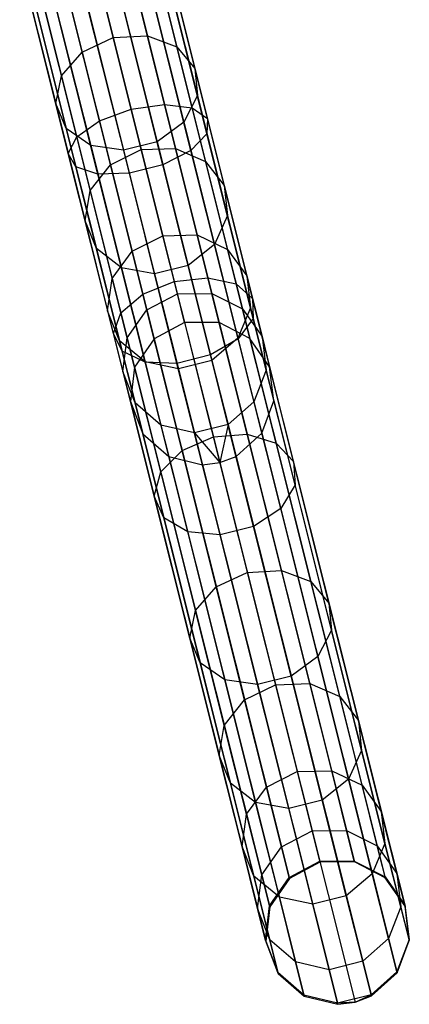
# Model space of a CAD drawing. Extents: x -91 to 91, y -91 to 262.
# Tile 118 of 256: x 17.55 to 22.94, y -88.38 to -74.77. Entities that reach past the tile are written whole.
import ezdxf

# ---------------------------------------------------------------- set-up
doc = ezdxf.new("R2010")
doc.units = 0
doc.header["$LTSCALE"] = 25.4
doc.layers.get('0').update_dxf_attribs({"linetype": 'CONTINUOUS'})

# ---------------------------------------------------------------- blocks, each defined once
blk = doc.blocks.new('ETE0_STL_1')
at = {"color": 0}
for p, q in [((18.839, -73.103, 313.987), (19.313, -74.989, 311.881)), ((18.839, -73.103, 313.987), (19.313, -74.989, 311.881)), ((18.84, -75.015, 311.809), (18.37, -73.14, 313.903)), ((18.84, -75.015, 311.809), (18.37, -73.14, 313.903)), ((19.24, -73.226, 314.219), (19.721, -75.143, 312.078)), ((19.24, -73.226, 314.219), (19.721, -75.143, 312.078)), ((17.938, -73.329, 313.987), (18.411, -75.215, 311.881)), ((17.938, -73.329, 313.987), (18.411, -75.215, 311.881)), ((19.552, -75.941, 172.775), (18.906, -73.368, 171.737)), ((19.552, -75.941, 172.775), (18.906, -73.368, 171.737)), ((19.932, -75.987, 172.489), (19.276, -73.372, 171.434)), ((19.932, -75.987, 172.489), (19.276, -73.372, 171.434)), ((18.447, -73.449, 171.847), (19.089, -76.006, 172.878)), ((18.447, -73.449, 171.847), (19.089, -76.006, 172.878)), ((20.144, -76.134, 172.085), (19.473, -73.458, 171.006)), ((20.144, -76.134, 172.085), (19.473, -73.458, 171.006)), ((19.478, -73.481, 314.547), (19.971, -75.441, 312.356)), ((19.478, -73.481, 314.547), (19.971, -75.441, 312.356)), ((17.643, -73.626, 314.219), (18.124, -75.543, 312.078)), ((17.643, -73.626, 314.219), (18.124, -75.543, 312.078)), ((18.65, -76.167, 172.775), (18.004, -73.595, 171.737)), ((18.65, -76.167, 172.775), (18.004, -73.595, 171.737)), ((20.138, -76.347, 171.657), (19.451, -73.607, 170.552)), ((20.138, -76.347, 171.657), (19.451, -73.607, 170.552)), ((18.336, -76.388, 172.489), (17.68, -73.772, 171.434)), ((18.336, -76.388, 172.489), (17.68, -73.772, 171.434)), ((19.916, -76.578, 171.302), (19.215, -73.786, 170.175)), ((19.916, -76.578, 171.302), (19.215, -73.786, 170.175)), ((19.501, -73.809, 314.894), (20.005, -75.817, 312.651)), ((19.501, -73.809, 314.894), (20.005, -75.817, 312.651)), ((18.219, -76.617, 172.085), (17.547, -73.941, 171.006)), ((18.219, -76.617, 172.085), (17.547, -73.941, 171.006)), ((17.553, -73.964, 314.547), (18.045, -75.925, 312.356)), ((17.553, -73.964, 314.547), (18.045, -75.925, 312.356)), ((18.325, -76.802, 171.657), (17.637, -74.062, 170.552)), ((18.325, -76.802, 171.657), (17.637, -74.062, 170.552)), ((19.528, -76.775, 171.101), (18.82, -73.952, 169.963)), ((19.528, -76.775, 171.101), (18.82, -73.952, 169.963)), ((18.63, -76.901, 171.302), (17.929, -74.109, 170.175)), ((18.63, -76.901, 171.302), (17.929, -74.109, 170.175)), ((19.064, -76.891, 171.101), (18.356, -74.069, 169.963)), ((19.064, -76.891, 171.101), (18.356, -74.069, 169.963)), ((19.303, -74.136, 315.182), (19.817, -76.182, 312.896)), ((19.303, -74.136, 315.182), (19.817, -76.182, 312.896)), ((17.688, -74.264, 314.894), (18.191, -76.272, 312.651)), ((17.688, -74.264, 314.894), (18.191, -76.272, 312.651)), ((18.017, -74.458, 315.182), (18.53, -76.505, 312.896)), ((18.017, -74.458, 315.182), (18.53, -76.505, 312.896)), ((18.929, -74.386, 315.345), (19.448, -76.454, 313.034)), ((18.929, -74.386, 315.345), (19.448, -76.454, 313.034)), ((18.465, -74.502, 315.345), (18.984, -76.571, 313.034)), ((18.465, -74.502, 315.345), (18.984, -76.571, 313.034)), ((18.411, -75.215, 311.881), (18.84, -75.015, 311.809)), ((18.411, -75.215, 311.881), (18.84, -75.015, 311.809)), ((18.84, -75.015, 311.809), (19.313, -74.989, 311.881)), ((18.84, -75.015, 311.809), (19.313, -74.989, 311.881)), ((19.229, -76.564, 309.45), (18.84, -75.015, 311.809)), ((19.229, -76.564, 309.45), (18.84, -75.015, 311.809)), ((19.313, -74.989, 311.881), (19.704, -76.547, 309.507)), ((19.313, -74.989, 311.881), (19.704, -76.547, 309.507)), ((19.313, -74.989, 311.881), (19.721, -75.143, 312.078)), ((19.313, -74.989, 311.881), (19.721, -75.143, 312.078)), ((19.721, -75.143, 312.078), (20.118, -76.727, 309.665)), ((19.721, -75.143, 312.078), (20.118, -76.727, 309.665)), ((19.721, -75.143, 312.078), (19.971, -75.441, 312.356)), ((19.721, -75.143, 312.078), (19.971, -75.441, 312.356)), ((18.124, -75.543, 312.078), (18.411, -75.215, 311.881)), ((18.124, -75.543, 312.078), (18.411, -75.215, 311.881)), ((18.411, -75.215, 311.881), (18.802, -76.773, 309.507)), ((18.411, -75.215, 311.881), (18.802, -76.773, 309.507)), ((18.045, -75.925, 312.356), (18.124, -75.543, 312.078)), ((18.045, -75.925, 312.356), (18.124, -75.543, 312.078)), ((18.124, -75.543, 312.078), (18.522, -77.128, 309.665)), ((18.124, -75.543, 312.078), (18.522, -77.128, 309.665)), ((19.971, -75.441, 312.356), (20.377, -77.062, 309.887)), ((19.971, -75.441, 312.356), (20.377, -77.062, 309.887)), ((19.971, -75.441, 312.356), (20.005, -75.817, 312.651)), ((19.971, -75.441, 312.356), (20.005, -75.817, 312.651)), ((20.005, -75.817, 312.651), (19.817, -76.182, 312.896)), ((20.005, -75.817, 312.651), (19.817, -76.182, 312.896)), ((20.005, -75.817, 312.651), (20.422, -77.476, 310.123)), ((20.005, -75.817, 312.651), (20.422, -77.476, 310.123)), ((18.191, -76.272, 312.651), (18.045, -75.925, 312.356)), ((18.045, -75.925, 312.356), (18.452, -77.546, 309.887)), ((18.045, -75.925, 312.356), (18.452, -77.546, 309.887)), ((18.191, -76.272, 312.651), (18.045, -75.925, 312.356)), ((19.089, -76.006, 172.878), (19.552, -75.941, 172.775)), ((19.089, -76.006, 172.878), (19.552, -75.941, 172.775)), ((19.552, -75.941, 172.775), (19.932, -75.987, 172.489)), ((20.152, -78.336, 174.195), (19.552, -75.941, 172.775)), ((20.152, -78.336, 174.195), (19.552, -75.941, 172.775)), ((19.552, -75.941, 172.775), (19.932, -75.987, 172.489)), ((18.65, -76.167, 172.775), (19.089, -76.006, 172.878)), ((18.65, -76.167, 172.775), (19.089, -76.006, 172.878)), ((19.089, -76.006, 172.878), (19.686, -78.386, 174.29)), ((19.089, -76.006, 172.878), (19.686, -78.386, 174.29)), ((19.932, -75.987, 172.489), (20.144, -76.134, 172.085)), ((20.543, -78.421, 173.932), (19.932, -75.987, 172.489)), ((20.543, -78.421, 173.932), (19.932, -75.987, 172.489)), ((19.932, -75.987, 172.489), (20.144, -76.134, 172.085)), ((18.336, -76.388, 172.489), (18.65, -76.167, 172.775)), ((18.336, -76.388, 172.489), (18.65, -76.167, 172.775)), ((19.251, -78.562, 174.195), (18.65, -76.167, 172.775)), ((19.251, -78.562, 174.195), (18.65, -76.167, 172.775)), ((19.817, -76.182, 312.896), (19.448, -76.454, 313.034)), ((19.817, -76.182, 312.896), (19.448, -76.454, 313.034)), ((19.817, -76.182, 312.896), (20.241, -77.874, 310.319)), ((19.817, -76.182, 312.896), (20.241, -77.874, 310.319)), ((20.144, -76.134, 172.085), (20.138, -76.347, 171.657)), ((20.144, -76.134, 172.085), (20.138, -76.347, 171.657)), ((20.769, -78.624, 173.562), (20.144, -76.134, 172.085)), ((20.769, -78.624, 173.562), (20.144, -76.134, 172.085)), ((18.53, -76.505, 312.896), (18.191, -76.272, 312.651)), ((18.191, -76.272, 312.651), (18.608, -77.932, 310.123)), ((18.191, -76.272, 312.651), (18.608, -77.932, 310.123)), ((18.53, -76.505, 312.896), (18.191, -76.272, 312.651)), ((20.138, -76.347, 171.657), (19.916, -76.578, 171.302)), ((20.138, -76.347, 171.657), (19.916, -76.578, 171.302)), ((20.778, -78.897, 173.169), (20.138, -76.347, 171.657)), ((20.778, -78.897, 173.169), (20.138, -76.347, 171.657)), ((18.219, -76.617, 172.085), (18.336, -76.388, 172.489)), ((18.219, -76.617, 172.085), (18.336, -76.388, 172.489)), ((18.947, -78.822, 173.932), (18.336, -76.388, 172.489)), ((18.947, -78.822, 173.932), (18.336, -76.388, 172.489)), ((18.984, -76.571, 313.034), (18.53, -76.505, 312.896)), ((18.53, -76.505, 312.896), (18.955, -78.197, 310.319)), ((18.53, -76.505, 312.896), (18.955, -78.197, 310.319)), ((18.984, -76.571, 313.034), (18.53, -76.505, 312.896)), ((19.448, -76.454, 313.034), (18.984, -76.571, 313.034)), ((19.448, -76.454, 313.034), (18.984, -76.571, 313.034)), ((19.448, -76.454, 313.034), (19.877, -78.165, 310.43)), ((19.448, -76.454, 313.034), (19.877, -78.165, 310.43)), ((18.325, -76.802, 171.657), (18.219, -76.617, 172.085)), ((18.843, -79.107, 173.562), (18.219, -76.617, 172.085)), ((18.325, -76.802, 171.657), (18.219, -76.617, 172.085)), ((18.843, -79.107, 173.562), (18.219, -76.617, 172.085)), ((18.802, -76.773, 309.507), (19.229, -76.564, 309.45)), ((18.802, -76.773, 309.507), (19.229, -76.564, 309.45)), ((18.984, -76.571, 313.034), (19.413, -78.281, 310.43)), ((18.984, -76.571, 313.034), (19.413, -78.281, 310.43)), ((19.229, -76.564, 309.45), (19.704, -76.547, 309.507)), ((19.229, -76.564, 309.45), (19.704, -76.547, 309.507)), ((19.527, -77.754, 306.878), (19.229, -76.564, 309.45)), ((19.527, -77.754, 306.878), (19.229, -76.564, 309.45)), ((19.916, -76.578, 171.302), (19.528, -76.775, 171.101)), ((19.916, -76.578, 171.302), (19.528, -76.775, 171.101)), ((19.704, -76.547, 309.507), (20.004, -77.744, 306.92)), ((19.704, -76.547, 309.507), (20.004, -77.744, 306.92)), ((19.704, -76.547, 309.507), (20.118, -76.727, 309.665)), ((19.704, -76.547, 309.507), (20.118, -76.727, 309.665)), ((20.568, -79.178, 172.843), (19.916, -76.578, 171.302)), ((20.568, -79.178, 172.843), (19.916, -76.578, 171.302)), ((18.522, -77.128, 309.665), (18.802, -76.773, 309.507)), ((18.522, -77.128, 309.665), (18.802, -76.773, 309.507)), ((18.802, -76.773, 309.507), (19.103, -77.97, 306.92)), ((18.802, -76.773, 309.507), (19.103, -77.97, 306.92)), ((19.528, -76.775, 171.101), (19.064, -76.891, 171.101)), ((19.528, -76.775, 171.101), (19.064, -76.891, 171.101)), ((20.188, -79.402, 172.659), (19.528, -76.775, 171.101)), ((20.188, -79.402, 172.659), (19.528, -76.775, 171.101)), ((20.118, -76.727, 309.665), (20.424, -77.944, 307.035)), ((20.118, -76.727, 309.665), (20.424, -77.944, 307.035)), ((20.118, -76.727, 309.665), (20.377, -77.062, 309.887)), ((20.118, -76.727, 309.665), (20.377, -77.062, 309.887)), ((18.63, -76.901, 171.302), (18.325, -76.802, 171.657)), ((18.964, -79.352, 173.169), (18.325, -76.802, 171.657)), ((18.63, -76.901, 171.302), (18.325, -76.802, 171.657)), ((18.964, -79.352, 173.169), (18.325, -76.802, 171.657)), ((19.064, -76.891, 171.101), (18.63, -76.901, 171.302)), ((19.064, -76.891, 171.101), (18.63, -76.901, 171.302)), ((19.282, -79.501, 172.843), (18.63, -76.901, 171.302)), ((19.282, -79.501, 172.843), (18.63, -76.901, 171.302)), ((19.723, -79.519, 172.659), (19.064, -76.891, 171.101)), ((19.723, -79.519, 172.659), (19.064, -76.891, 171.101)), ((18.452, -77.546, 309.887), (18.522, -77.128, 309.665)), ((18.452, -77.546, 309.887), (18.522, -77.128, 309.665)), ((18.522, -77.128, 309.665), (18.827, -78.345, 307.035)), ((18.522, -77.128, 309.665), (18.827, -78.345, 307.035)), ((20.377, -77.062, 309.887), (20.69, -78.307, 307.197)), ((20.377, -77.062, 309.887), (20.69, -78.307, 307.197)), ((20.377, -77.062, 309.887), (20.422, -77.476, 310.123)), ((20.377, -77.062, 309.887), (20.422, -77.476, 310.123)), ((18.608, -77.932, 310.123), (18.452, -77.546, 309.887)), ((18.452, -77.546, 309.887), (18.764, -78.791, 307.197)), ((18.452, -77.546, 309.887), (18.764, -78.791, 307.197)), ((18.608, -77.932, 310.123), (18.452, -77.546, 309.887)), ((20.422, -77.476, 310.123), (20.241, -77.874, 310.319)), ((20.422, -77.476, 310.123), (20.241, -77.874, 310.319)), ((20.422, -77.476, 310.123), (20.742, -78.751, 307.368)), ((20.422, -77.476, 310.123), (20.742, -78.751, 307.368)), ((19.103, -77.97, 306.92), (19.527, -77.754, 306.878)), ((19.103, -77.97, 306.92), (19.527, -77.754, 306.878)), ((19.527, -77.754, 306.878), (20.004, -77.744, 306.92)), ((19.527, -77.754, 306.878), (20.004, -77.744, 306.92)), ((19.729, -78.557, 304.152), (19.527, -77.754, 306.878)), ((19.729, -78.557, 304.152), (19.527, -77.754, 306.878)), ((20.241, -77.874, 310.319), (19.877, -78.165, 310.43)), ((20.241, -77.874, 310.319), (19.877, -78.165, 310.43)), ((20.004, -77.744, 306.92), (20.207, -78.552, 304.177)), ((20.004, -77.744, 306.92), (20.207, -78.552, 304.177)), ((20.004, -77.744, 306.92), (20.424, -77.944, 307.035)), ((20.004, -77.744, 306.92), (20.424, -77.944, 307.035)), ((20.241, -77.874, 310.319), (20.567, -79.173, 307.511)), ((20.241, -77.874, 310.319), (20.567, -79.173, 307.511)), ((18.955, -78.197, 310.319), (18.608, -77.932, 310.123)), ((18.608, -77.932, 310.123), (18.928, -79.206, 307.368)), ((18.608, -77.932, 310.123), (18.928, -79.206, 307.368)), ((18.955, -78.197, 310.319), (18.608, -77.932, 310.123)), ((18.827, -78.345, 307.035), (19.103, -77.97, 306.92)), ((18.827, -78.345, 307.035), (19.103, -77.97, 306.92)), ((19.103, -77.97, 306.92), (19.305, -78.778, 304.177)), ((19.103, -77.97, 306.92), (19.305, -78.778, 304.177)), ((20.424, -77.944, 307.035), (20.63, -78.766, 304.247)), ((20.424, -77.944, 307.035), (20.63, -78.766, 304.247)), ((20.424, -77.944, 307.035), (20.69, -78.307, 307.197)), ((20.424, -77.944, 307.035), (20.69, -78.307, 307.197)), ((19.413, -78.281, 310.43), (18.955, -78.197, 310.319)), ((18.955, -78.197, 310.319), (19.281, -79.496, 307.511)), ((18.955, -78.197, 310.319), (19.281, -79.496, 307.511)), ((19.413, -78.281, 310.43), (18.955, -78.197, 310.319)), ((19.877, -78.165, 310.43), (19.413, -78.281, 310.43)), ((19.877, -78.165, 310.43), (19.413, -78.281, 310.43)), ((19.413, -78.281, 310.43), (19.742, -79.594, 307.591)), ((19.413, -78.281, 310.43), (19.742, -79.594, 307.591)), ((19.877, -78.165, 310.43), (20.207, -79.478, 307.591)), ((19.877, -78.165, 310.43), (20.207, -79.478, 307.591)), ((18.764, -78.791, 307.197), (18.827, -78.345, 307.035)), ((18.764, -78.791, 307.197), (18.827, -78.345, 307.035)), ((18.827, -78.345, 307.035), (19.033, -79.166, 304.247)), ((18.827, -78.345, 307.035), (19.033, -79.166, 304.247)), ((19.251, -78.562, 174.195), (19.686, -78.386, 174.29)), ((19.251, -78.562, 174.195), (19.686, -78.386, 174.29)), ((19.686, -78.386, 174.29), (20.152, -78.336, 174.195)), ((19.686, -78.386, 174.29), (20.152, -78.336, 174.195)), ((19.686, -78.386, 174.29), (20.226, -80.537, 176.05)), ((19.686, -78.386, 174.29), (20.226, -80.537, 176.05)), ((20.152, -78.336, 174.195), (20.543, -78.421, 173.932)), ((20.695, -80.499, 175.966), (20.152, -78.336, 174.195)), ((20.695, -80.499, 175.966), (20.152, -78.336, 174.195)), ((20.152, -78.336, 174.195), (20.543, -78.421, 173.932)), ((20.69, -78.307, 307.197), (20.901, -79.148, 304.344)), ((20.69, -78.307, 307.197), (20.901, -79.148, 304.344)), ((20.69, -78.307, 307.197), (20.742, -78.751, 307.368)), ((20.69, -78.307, 307.197), (20.742, -78.751, 307.368)), ((19.305, -78.778, 304.177), (19.729, -78.557, 304.152)), ((19.305, -78.778, 304.177), (19.729, -78.557, 304.152)), ((19.729, -78.557, 304.152), (20.207, -78.552, 304.177)), ((19.729, -78.557, 304.152), (20.207, -78.552, 304.177)), ((19.829, -78.956, 301.333), (19.729, -78.557, 304.152)), ((19.829, -78.956, 301.333), (19.729, -78.557, 304.152)), ((20.207, -78.552, 304.177), (20.308, -78.954, 301.341)), ((20.207, -78.552, 304.177), (20.308, -78.954, 301.341)), ((20.207, -78.552, 304.177), (20.63, -78.766, 304.247)), ((20.207, -78.552, 304.177), (20.63, -78.766, 304.247)), ((20.543, -78.421, 173.932), (20.769, -78.624, 173.562)), ((21.095, -80.621, 175.733), (20.543, -78.421, 173.932)), ((21.095, -80.621, 175.733), (20.543, -78.421, 173.932)), ((20.543, -78.421, 173.932), (20.769, -78.624, 173.562)), ((18.947, -78.822, 173.932), (19.251, -78.562, 174.195)), ((18.947, -78.822, 173.932), (19.251, -78.562, 174.195)), ((19.794, -80.725, 175.966), (19.251, -78.562, 174.195)), ((19.794, -80.725, 175.966), (19.251, -78.562, 174.195)), ((20.769, -78.624, 173.562), (20.778, -78.897, 173.169)), ((21.334, -80.874, 175.404), (20.769, -78.624, 173.562)), ((21.334, -80.874, 175.404), (20.769, -78.624, 173.562)), ((20.769, -78.624, 173.562), (20.778, -78.897, 173.169)), ((18.928, -79.206, 307.368), (18.764, -78.791, 307.197)), ((18.764, -78.791, 307.197), (18.975, -79.631, 304.344)), ((18.764, -78.791, 307.197), (18.975, -79.631, 304.344)), ((18.928, -79.206, 307.368), (18.764, -78.791, 307.197)), ((18.843, -79.107, 173.562), (18.947, -78.822, 173.932)), ((18.843, -79.107, 173.562), (18.947, -78.822, 173.932)), ((19.499, -81.021, 175.733), (18.947, -78.822, 173.932)), ((19.499, -81.021, 175.733), (18.947, -78.822, 173.932)), ((19.033, -79.166, 304.247), (19.305, -78.778, 304.177)), ((19.033, -79.166, 304.247), (19.305, -78.778, 304.177)), ((19.305, -78.778, 304.177), (19.406, -79.18, 301.341)), ((19.305, -78.778, 304.177), (19.406, -79.18, 301.341)), ((20.742, -78.751, 307.368), (20.567, -79.173, 307.511)), ((20.742, -78.751, 307.368), (20.567, -79.173, 307.511)), ((20.63, -78.766, 304.247), (20.732, -79.174, 301.363)), ((20.63, -78.766, 304.247), (20.732, -79.174, 301.363)), ((20.63, -78.766, 304.247), (20.901, -79.148, 304.344)), ((20.63, -78.766, 304.247), (20.901, -79.148, 304.344)), ((20.742, -78.751, 307.368), (20.958, -79.612, 304.448)), ((20.742, -78.751, 307.368), (20.958, -79.612, 304.448)), ((19.829, -78.956, 301.333), (19.406, -79.18, 301.341)), ((19.829, -78.956, 301.333), (19.406, -79.18, 301.341)), ((20.308, -78.954, 301.341), (19.829, -78.956, 301.333)), ((20.308, -78.954, 301.341), (19.829, -78.956, 301.333)), ((19.829, -78.956, 301.333), (21.701, -86.417, 191.333)), ((19.829, -78.956, 301.333), (21.701, -86.417, 191.333)), ((20.732, -79.174, 301.363), (20.308, -78.954, 301.341)), ((20.308, -78.954, 301.341), (22.18, -86.414, 191.341)), ((20.732, -79.174, 301.363), (20.308, -78.954, 301.341)), ((20.308, -78.954, 301.341), (22.18, -86.414, 191.341)), ((20.778, -78.897, 173.169), (20.568, -79.178, 172.843)), ((20.778, -78.897, 173.169), (20.568, -79.178, 172.843)), ((21.356, -81.201, 175.055), (20.778, -78.897, 173.169)), ((21.356, -81.201, 175.055), (20.778, -78.897, 173.169)), ((18.964, -79.352, 173.169), (18.843, -79.107, 173.562)), ((19.408, -81.357, 175.404), (18.843, -79.107, 173.562)), ((18.964, -79.352, 173.169), (18.843, -79.107, 173.562)), ((19.408, -81.357, 175.404), (18.843, -79.107, 173.562)), ((19.281, -79.496, 307.511), (18.928, -79.206, 307.368)), ((18.928, -79.206, 307.368), (19.144, -80.067, 304.448)), ((18.928, -79.206, 307.368), (19.144, -80.067, 304.448)), ((19.281, -79.496, 307.511), (18.928, -79.206, 307.368)), ((18.975, -79.631, 304.344), (19.033, -79.166, 304.247)), ((18.975, -79.631, 304.344), (19.033, -79.166, 304.247)), ((19.033, -79.166, 304.247), (19.136, -79.574, 301.363)), ((19.033, -79.166, 304.247), (19.136, -79.574, 301.363)), ((19.406, -79.18, 301.341), (19.136, -79.574, 301.363)), ((19.406, -79.18, 301.341), (19.136, -79.574, 301.363)), ((19.406, -79.18, 301.341), (21.278, -86.64, 191.341)), ((19.406, -79.18, 301.341), (21.278, -86.64, 191.341)), ((20.568, -79.178, 172.843), (20.188, -79.402, 172.659)), ((20.568, -79.178, 172.843), (20.188, -79.402, 172.659)), ((20.567, -79.173, 307.511), (20.207, -79.478, 307.591)), ((20.567, -79.173, 307.511), (20.207, -79.478, 307.591)), ((20.567, -79.173, 307.511), (20.787, -80.051, 304.534)), ((20.567, -79.173, 307.511), (20.787, -80.051, 304.534)), ((21.158, -81.526, 174.766), (20.568, -79.178, 172.843)), ((21.158, -81.526, 174.766), (20.568, -79.178, 172.843)), ((21.005, -79.565, 301.394), (20.732, -79.174, 301.363)), ((20.732, -79.174, 301.363), (22.604, -86.634, 191.363)), ((21.005, -79.565, 301.394), (20.732, -79.174, 301.363)), ((20.732, -79.174, 301.363), (22.604, -86.634, 191.363)), ((20.901, -79.148, 304.344), (21.005, -79.565, 301.394)), ((20.901, -79.148, 304.344), (21.005, -79.565, 301.394)), ((20.901, -79.148, 304.344), (20.958, -79.612, 304.448)), ((20.901, -79.148, 304.344), (20.958, -79.612, 304.448)), ((19.282, -79.501, 172.843), (18.964, -79.352, 173.169)), ((19.542, -81.656, 175.055), (18.964, -79.352, 173.169)), ((19.282, -79.501, 172.843), (18.964, -79.352, 173.169)), ((19.542, -81.656, 175.055), (18.964, -79.352, 173.169)), ((19.742, -79.594, 307.591), (19.281, -79.496, 307.511)), ((19.281, -79.496, 307.511), (19.501, -80.373, 304.534)), ((19.281, -79.496, 307.511), (19.501, -80.373, 304.534)), ((19.742, -79.594, 307.591), (19.281, -79.496, 307.511)), ((19.723, -79.519, 172.659), (19.282, -79.501, 172.843)), ((19.871, -81.849, 174.766), (19.282, -79.501, 172.843)), ((19.723, -79.519, 172.659), (19.282, -79.501, 172.843)), ((19.871, -81.849, 174.766), (19.282, -79.501, 172.843)), ((20.188, -79.402, 172.659), (19.723, -79.519, 172.659)), ((20.188, -79.402, 172.659), (19.723, -79.519, 172.659)), ((20.207, -79.478, 307.591), (19.742, -79.594, 307.591)), ((20.207, -79.478, 307.591), (19.742, -79.594, 307.591)), ((20.783, -81.776, 174.603), (20.188, -79.402, 172.659)), ((20.783, -81.776, 174.603), (20.188, -79.402, 172.659)), ((20.207, -79.478, 307.591), (20.429, -80.364, 304.582)), ((20.207, -79.478, 307.591), (20.429, -80.364, 304.582)), ((19.144, -80.067, 304.448), (18.975, -79.631, 304.344)), ((18.975, -79.631, 304.344), (19.08, -80.048, 301.394)), ((18.975, -79.631, 304.344), (19.08, -80.048, 301.394)), ((19.144, -80.067, 304.448), (18.975, -79.631, 304.344)), ((19.136, -79.574, 301.363), (19.08, -80.048, 301.394)), ((19.136, -79.574, 301.363), (19.08, -80.048, 301.394)), ((19.136, -79.574, 301.363), (21.008, -87.035, 191.363)), ((19.136, -79.574, 301.363), (21.008, -87.035, 191.363)), ((20.319, -81.892, 174.603), (19.723, -79.519, 172.659)), ((20.319, -81.892, 174.603), (19.723, -79.519, 172.659)), ((19.742, -79.594, 307.591), (19.965, -80.481, 304.582)), ((19.742, -79.594, 307.591), (19.965, -80.481, 304.582)), ((20.958, -79.612, 304.448), (20.787, -80.051, 304.534)), ((20.958, -79.612, 304.448), (20.787, -80.051, 304.534)), ((20.958, -79.612, 304.448), (21.065, -80.039, 301.427)), ((20.958, -79.612, 304.448), (21.065, -80.039, 301.427)), ((21.065, -80.039, 301.427), (21.005, -79.565, 301.394)), ((21.005, -79.565, 301.394), (22.878, -87.026, 191.394)), ((21.065, -80.039, 301.427), (21.005, -79.565, 301.394)), ((21.005, -79.565, 301.394), (22.878, -87.026, 191.394)), ((19.08, -80.048, 301.394), (19.251, -80.494, 301.427)), ((19.08, -80.048, 301.394), (19.251, -80.494, 301.427)), ((19.08, -80.048, 301.394), (20.952, -87.509, 191.394)), ((19.08, -80.048, 301.394), (20.952, -87.509, 191.394)), ((20.787, -80.051, 304.534), (20.429, -80.364, 304.582)), ((20.787, -80.051, 304.534), (20.429, -80.364, 304.582)), ((20.787, -80.051, 304.534), (20.897, -80.486, 301.455)), ((20.787, -80.051, 304.534), (20.897, -80.486, 301.455)), ((20.897, -80.486, 301.455), (21.065, -80.039, 301.427)), ((20.897, -80.486, 301.455), (21.065, -80.039, 301.427)), ((21.065, -80.039, 301.427), (22.937, -87.5, 191.427)), ((21.065, -80.039, 301.427), (22.937, -87.5, 191.427)), ((19.501, -80.373, 304.534), (19.144, -80.067, 304.448)), ((19.144, -80.067, 304.448), (19.251, -80.494, 301.427)), ((19.144, -80.067, 304.448), (19.251, -80.494, 301.427)), ((19.501, -80.373, 304.534), (19.144, -80.067, 304.448)), ((19.965, -80.481, 304.582), (19.501, -80.373, 304.534)), ((19.501, -80.373, 304.534), (19.61, -80.809, 301.455)), ((19.501, -80.373, 304.534), (19.61, -80.809, 301.455)), ((19.965, -80.481, 304.582), (19.501, -80.373, 304.534)), ((20.429, -80.364, 304.582), (19.965, -80.481, 304.582)), ((20.429, -80.364, 304.582), (19.965, -80.481, 304.582)), ((20.429, -80.364, 304.582), (20.315, -80.891, 301.473)), ((20.429, -80.364, 304.582), (20.315, -80.891, 301.473)), ((20.429, -80.364, 304.582), (20.54, -80.805, 301.47)), ((20.429, -80.364, 304.582), (20.54, -80.805, 301.47)), ((19.251, -80.494, 301.427), (19.61, -80.809, 301.455)), ((19.251, -80.494, 301.427), (19.61, -80.809, 301.455)), ((19.251, -80.494, 301.427), (21.123, -87.955, 191.427)), ((19.251, -80.494, 301.427), (21.123, -87.955, 191.427)), ((19.794, -80.725, 175.966), (20.226, -80.537, 176.05)), ((19.794, -80.725, 175.966), (20.226, -80.537, 176.05)), ((19.965, -80.481, 304.582), (20.315, -80.891, 301.473)), ((19.965, -80.481, 304.582), (20.315, -80.891, 301.473)), ((19.965, -80.481, 304.582), (20.075, -80.921, 301.47)), ((19.965, -80.481, 304.582), (20.075, -80.921, 301.47)), ((20.226, -80.537, 176.05), (20.695, -80.499, 175.966)), ((20.226, -80.537, 176.05), (20.695, -80.499, 175.966)), ((20.226, -80.537, 176.05), (20.696, -82.41, 178.121)), ((20.226, -80.537, 176.05), (20.696, -82.41, 178.121)), ((20.54, -80.805, 301.47), (20.897, -80.486, 301.455)), ((20.54, -80.805, 301.47), (20.897, -80.486, 301.455)), ((20.695, -80.499, 175.966), (21.095, -80.621, 175.733)), ((21.168, -82.383, 178.049), (20.695, -80.499, 175.966)), ((21.168, -82.383, 178.049), (20.695, -80.499, 175.966)), ((20.695, -80.499, 175.966), (21.095, -80.621, 175.733)), ((20.897, -80.486, 301.455), (22.769, -87.947, 191.455)), ((20.897, -80.486, 301.455), (22.769, -87.947, 191.455)), ((19.499, -81.021, 175.733), (19.794, -80.725, 175.966)), ((19.499, -81.021, 175.733), (19.794, -80.725, 175.966)), ((20.267, -82.609, 178.049), (19.794, -80.725, 175.966)), ((20.267, -82.609, 178.049), (19.794, -80.725, 175.966)), ((21.095, -80.621, 175.733), (21.334, -80.874, 175.404)), ((21.576, -82.536, 177.851), (21.095, -80.621, 175.733)), ((21.576, -82.536, 177.851), (21.095, -80.621, 175.733)), ((21.095, -80.621, 175.733), (21.334, -80.874, 175.404)), ((19.61, -80.809, 301.455), (20.075, -80.921, 301.47)), ((19.61, -80.809, 301.455), (20.075, -80.921, 301.47)), ((19.61, -80.809, 301.455), (21.482, -88.27, 191.455)), ((19.61, -80.809, 301.455), (21.482, -88.27, 191.455)), ((20.315, -80.891, 301.473), (20.54, -80.805, 301.47)), ((20.315, -80.891, 301.473), (20.54, -80.805, 301.47)), ((20.54, -80.805, 301.47), (22.412, -88.265, 191.47)), ((20.54, -80.805, 301.47), (22.412, -88.265, 191.47)), ((20.075, -80.921, 301.47), (20.315, -80.891, 301.473)), ((20.075, -80.921, 301.47), (20.315, -80.891, 301.473)), ((20.075, -80.921, 301.47), (21.948, -88.382, 191.47)), ((20.075, -80.921, 301.47), (21.948, -88.382, 191.47)), ((20.315, -80.891, 301.473), (22.187, -88.352, 191.473)), ((20.315, -80.891, 301.473), (22.187, -88.352, 191.473)), ((21.334, -80.874, 175.404), (21.356, -81.201, 175.055)), ((21.825, -82.833, 177.571), (21.334, -80.874, 175.404)), ((21.825, -82.833, 177.571), (21.334, -80.874, 175.404)), ((21.334, -80.874, 175.404), (21.356, -81.201, 175.055)), ((19.408, -81.357, 175.404), (19.499, -81.021, 175.733)), ((19.408, -81.357, 175.404), (19.499, -81.021, 175.733)), ((19.979, -82.937, 177.851), (19.499, -81.021, 175.733)), ((19.979, -82.937, 177.851), (19.499, -81.021, 175.733)), ((21.356, -81.201, 175.055), (21.158, -81.526, 174.766)), ((21.356, -81.201, 175.055), (21.158, -81.526, 174.766)), ((21.86, -83.207, 177.273), (21.356, -81.201, 175.055)), ((21.86, -83.207, 177.273), (21.356, -81.201, 175.055)), ((19.542, -81.656, 175.055), (19.408, -81.357, 175.404)), ((19.9, -83.317, 177.571), (19.408, -81.357, 175.404)), ((19.542, -81.656, 175.055), (19.408, -81.357, 175.404)), ((19.9, -83.317, 177.571), (19.408, -81.357, 175.404)), ((21.158, -81.526, 174.766), (20.783, -81.776, 174.603)), ((21.158, -81.526, 174.766), (20.783, -81.776, 174.603)), ((21.671, -83.571, 177.027), (21.158, -81.526, 174.766)), ((21.671, -83.571, 177.027), (21.158, -81.526, 174.766)), ((19.871, -81.849, 174.766), (19.542, -81.656, 175.055)), ((20.046, -83.662, 177.273), (19.542, -81.656, 175.055)), ((19.871, -81.849, 174.766), (19.542, -81.656, 175.055)), ((20.046, -83.662, 177.273), (19.542, -81.656, 175.055)), ((20.783, -81.776, 174.603), (20.319, -81.892, 174.603)), ((20.783, -81.776, 174.603), (20.319, -81.892, 174.603)), ((21.302, -83.843, 176.888), (20.783, -81.776, 174.603)), ((21.302, -83.843, 176.888), (20.783, -81.776, 174.603)), ((20.319, -81.892, 174.603), (19.871, -81.849, 174.766)), ((20.384, -83.894, 177.027), (19.871, -81.849, 174.766)), ((20.319, -81.892, 174.603), (19.871, -81.849, 174.766)), ((20.384, -83.894, 177.027), (19.871, -81.849, 174.766)), ((20.838, -83.959, 176.888), (20.319, -81.892, 174.603)), ((20.838, -83.959, 176.888), (20.319, -81.892, 174.603)), ((20.267, -82.609, 178.049), (20.696, -82.41, 178.121)), ((20.267, -82.609, 178.049), (20.696, -82.41, 178.121)), ((20.696, -82.41, 178.121), (21.168, -82.383, 178.049)), ((20.696, -82.41, 178.121), (21.168, -82.383, 178.049)), ((20.696, -82.41, 178.121), (21.085, -83.963, 180.455)), ((20.696, -82.41, 178.121), (21.085, -83.963, 180.455)), ((21.168, -82.383, 178.049), (21.576, -82.536, 177.851)), ((21.56, -83.946, 180.398), (21.168, -82.383, 178.049)), ((21.56, -83.946, 180.398), (21.168, -82.383, 178.049)), ((21.168, -82.383, 178.049), (21.576, -82.536, 177.851)), ((19.979, -82.937, 177.851), (20.267, -82.609, 178.049)), ((19.979, -82.937, 177.851), (20.267, -82.609, 178.049)), ((20.659, -84.172, 180.398), (20.267, -82.609, 178.049)), ((20.659, -84.172, 180.398), (20.267, -82.609, 178.049)), ((21.576, -82.536, 177.851), (21.825, -82.833, 177.571)), ((21.975, -84.125, 180.238), (21.576, -82.536, 177.851)), ((21.975, -84.125, 180.238), (21.576, -82.536, 177.851)), ((21.576, -82.536, 177.851), (21.825, -82.833, 177.571)), ((21.825, -82.833, 177.571), (21.86, -83.207, 177.273)), ((22.233, -84.459, 180.013), (21.825, -82.833, 177.571)), ((22.233, -84.459, 180.013), (21.825, -82.833, 177.571)), ((21.825, -82.833, 177.571), (21.86, -83.207, 177.273)), ((19.9, -83.317, 177.571), (19.979, -82.937, 177.851)), ((19.9, -83.317, 177.571), (19.979, -82.937, 177.851)), ((20.378, -84.526, 180.238), (19.979, -82.937, 177.851)), ((20.378, -84.526, 180.238), (19.979, -82.937, 177.851)), ((20.046, -83.662, 177.273), (19.9, -83.317, 177.571)), ((20.308, -84.942, 180.013), (19.9, -83.317, 177.571)), ((20.046, -83.662, 177.273), (19.9, -83.317, 177.571)), ((20.308, -84.942, 180.013), (19.9, -83.317, 177.571)), ((21.86, -83.207, 177.273), (21.671, -83.571, 177.027)), ((21.86, -83.207, 177.273), (21.671, -83.571, 177.027)), ((22.277, -84.871, 179.774), (21.86, -83.207, 177.273)), ((22.277, -84.871, 179.774), (21.86, -83.207, 177.273)), ((21.671, -83.571, 177.027), (21.302, -83.843, 176.888)), ((21.671, -83.571, 177.027), (21.302, -83.843, 176.888)), ((22.097, -85.268, 179.576), (21.671, -83.571, 177.027)), ((22.097, -85.268, 179.576), (21.671, -83.571, 177.027)), ((20.384, -83.894, 177.027), (20.046, -83.662, 177.273)), ((20.464, -85.326, 179.774), (20.046, -83.662, 177.273)), ((20.384, -83.894, 177.027), (20.046, -83.662, 177.273)), ((20.464, -85.326, 179.774), (20.046, -83.662, 177.273)), ((21.302, -83.843, 176.888), (20.838, -83.959, 176.888)), ((21.302, -83.843, 176.888), (20.838, -83.959, 176.888)), ((21.732, -85.557, 179.465), (21.302, -83.843, 176.888)), ((21.732, -85.557, 179.465), (21.302, -83.843, 176.888)), ((20.838, -83.959, 176.888), (20.384, -83.894, 177.027)), ((20.81, -85.591, 179.576), (20.384, -83.894, 177.027)), ((20.838, -83.959, 176.888), (20.384, -83.894, 177.027)), ((20.81, -85.591, 179.576), (20.384, -83.894, 177.027)), ((20.659, -84.172, 180.398), (21.085, -83.963, 180.455)), ((20.659, -84.172, 180.398), (21.085, -83.963, 180.455)), ((21.268, -85.674, 179.465), (20.838, -83.959, 176.888)), ((21.268, -85.674, 179.465), (20.838, -83.959, 176.888)), ((21.085, -83.963, 180.455), (21.56, -83.946, 180.398)), ((21.085, -83.963, 180.455), (21.56, -83.946, 180.398)), ((21.085, -83.963, 180.455), (21.387, -85.163, 183.002)), ((21.085, -83.963, 180.455), (21.387, -85.163, 183.002)), ((21.56, -83.946, 180.398), (21.975, -84.125, 180.238)), ((21.863, -85.153, 182.96), (21.56, -83.946, 180.398)), ((21.863, -85.153, 182.96), (21.56, -83.946, 180.398)), ((21.56, -83.946, 180.398), (21.975, -84.125, 180.238)), ((21.975, -84.125, 180.238), (22.233, -84.459, 180.013)), ((22.283, -85.352, 182.843), (21.975, -84.125, 180.238)), ((22.283, -85.352, 182.843), (21.975, -84.125, 180.238)), ((21.975, -84.125, 180.238), (22.233, -84.459, 180.013)), ((20.378, -84.526, 180.238), (20.659, -84.172, 180.398)), ((20.378, -84.526, 180.238), (20.659, -84.172, 180.398)), ((20.962, -85.379, 182.96), (20.659, -84.172, 180.398)), ((20.962, -85.379, 182.96), (20.659, -84.172, 180.398)), ((20.308, -84.942, 180.013), (20.378, -84.526, 180.238)), ((20.308, -84.942, 180.013), (20.378, -84.526, 180.238)), ((20.686, -85.753, 182.843), (20.378, -84.526, 180.238)), ((20.686, -85.753, 182.843), (20.378, -84.526, 180.238)), ((22.233, -84.459, 180.013), (22.277, -84.871, 179.774)), ((22.548, -85.714, 182.678), (22.233, -84.459, 180.013)), ((22.548, -85.714, 182.678), (22.233, -84.459, 180.013)), ((22.233, -84.459, 180.013), (22.277, -84.871, 179.774)), ((20.464, -85.326, 179.774), (20.308, -84.942, 180.013)), ((20.623, -86.198, 182.678), (20.308, -84.942, 180.013)), ((20.464, -85.326, 179.774), (20.308, -84.942, 180.013)), ((20.623, -86.198, 182.678), (20.308, -84.942, 180.013)), ((22.277, -84.871, 179.774), (22.097, -85.268, 179.576)), ((22.277, -84.871, 179.774), (22.097, -85.268, 179.576)), ((22.6, -86.157, 182.503), (22.277, -84.871, 179.774)), ((22.6, -86.157, 182.503), (22.277, -84.871, 179.774)), ((20.962, -85.379, 182.96), (21.387, -85.163, 183.002)), ((20.962, -85.379, 182.96), (21.387, -85.163, 183.002)), ((21.387, -85.163, 183.002), (21.863, -85.153, 182.96)), ((21.387, -85.163, 183.002), (21.863, -85.153, 182.96)), ((21.387, -85.163, 183.002), (21.592, -85.982, 185.704)), ((21.387, -85.163, 183.002), (21.592, -85.982, 185.704)), ((21.863, -85.153, 182.96), (22.283, -85.352, 182.843)), ((22.07, -85.978, 185.678), (21.863, -85.153, 182.96)), ((22.07, -85.978, 185.678), (21.863, -85.153, 182.96)), ((21.863, -85.153, 182.96), (22.283, -85.352, 182.843)), ((20.81, -85.591, 179.576), (20.464, -85.326, 179.774)), ((20.786, -86.612, 182.503), (20.464, -85.326, 179.774)), ((20.81, -85.591, 179.576), (20.464, -85.326, 179.774)), ((20.786, -86.612, 182.503), (20.464, -85.326, 179.774)), ((22.097, -85.268, 179.576), (21.732, -85.557, 179.465)), ((22.097, -85.268, 179.576), (21.732, -85.557, 179.465)), ((22.425, -86.578, 182.357), (22.097, -85.268, 179.576)), ((22.425, -86.578, 182.357), (22.097, -85.268, 179.576)), ((22.283, -85.352, 182.843), (22.548, -85.714, 182.678)), ((22.493, -86.19, 185.606), (22.283, -85.352, 182.843)), ((22.493, -86.19, 185.606), (22.283, -85.352, 182.843)), ((22.283, -85.352, 182.843), (22.548, -85.714, 182.678)), ((20.686, -85.753, 182.843), (20.962, -85.379, 182.96)), ((20.686, -85.753, 182.843), (20.962, -85.379, 182.96)), ((21.169, -86.204, 185.678), (20.962, -85.379, 182.96)), ((21.169, -86.204, 185.678), (20.962, -85.379, 182.96)), ((21.268, -85.674, 179.465), (20.81, -85.591, 179.576)), ((21.139, -86.901, 182.357), (20.81, -85.591, 179.576)), ((21.268, -85.674, 179.465), (20.81, -85.591, 179.576)), ((21.139, -86.901, 182.357), (20.81, -85.591, 179.576)), ((21.732, -85.557, 179.465), (21.268, -85.674, 179.465)), ((21.732, -85.557, 179.465), (21.268, -85.674, 179.465)), ((22.065, -86.882, 182.275), (21.732, -85.557, 179.465)), ((22.065, -86.882, 182.275), (21.732, -85.557, 179.465)), ((20.623, -86.198, 182.678), (20.686, -85.753, 182.843)), ((20.623, -86.198, 182.678), (20.686, -85.753, 182.843)), ((20.896, -86.591, 185.606), (20.686, -85.753, 182.843)), ((20.896, -86.591, 185.606), (20.686, -85.753, 182.843)), ((21.6, -86.998, 182.275), (21.268, -85.674, 179.465)), ((21.6, -86.998, 182.275), (21.268, -85.674, 179.465)), ((22.548, -85.714, 182.678), (22.6, -86.157, 182.503)), ((22.764, -86.572, 185.505), (22.548, -85.714, 182.678)), ((22.764, -86.572, 185.505), (22.548, -85.714, 182.678)), ((22.548, -85.714, 182.678), (22.6, -86.157, 182.503)), ((21.169, -86.204, 185.678), (21.592, -85.982, 185.704)), ((21.169, -86.204, 185.678), (21.592, -85.982, 185.704)), ((21.592, -85.982, 185.704), (22.07, -85.978, 185.678)), ((21.592, -85.982, 185.704), (22.07, -85.978, 185.678)), ((21.592, -85.982, 185.704), (21.698, -86.403, 188.502)), ((21.592, -85.982, 185.704), (21.698, -86.403, 188.502)), ((22.07, -85.978, 185.678), (22.493, -86.19, 185.606)), ((22.176, -86.401, 188.493), (22.07, -85.978, 185.678)), ((22.176, -86.401, 188.493), (22.07, -85.978, 185.678)), ((22.07, -85.978, 185.678), (22.493, -86.19, 185.606)), ((22.6, -86.157, 182.503), (22.425, -86.578, 182.357)), ((22.6, -86.157, 182.503), (22.425, -86.578, 182.357)), ((22.82, -87.035, 185.397), (22.6, -86.157, 182.503)), ((22.82, -87.035, 185.397), (22.6, -86.157, 182.503)), ((20.786, -86.612, 182.503), (20.623, -86.198, 182.678)), ((20.838, -87.055, 185.505), (20.623, -86.198, 182.678)), ((20.786, -86.612, 182.503), (20.623, -86.198, 182.678)), ((20.838, -87.055, 185.505), (20.623, -86.198, 182.678)), ((20.896, -86.591, 185.606), (21.169, -86.204, 185.678)), ((20.896, -86.591, 185.606), (21.169, -86.204, 185.678)), ((21.275, -86.627, 188.493), (21.169, -86.204, 185.678)), ((21.275, -86.627, 188.493), (21.169, -86.204, 185.678)), ((22.493, -86.19, 185.606), (22.764, -86.572, 185.505)), ((22.601, -86.621, 188.468), (22.493, -86.19, 185.606)), ((22.601, -86.621, 188.468), (22.493, -86.19, 185.606)), ((22.493, -86.19, 185.606), (22.764, -86.572, 185.505)), ((21.275, -86.627, 188.493), (21.698, -86.403, 188.502)), ((21.275, -86.627, 188.493), (21.698, -86.403, 188.502)), ((21.701, -86.417, 191.333), (21.278, -86.64, 191.341)), ((21.701, -86.417, 191.333), (21.278, -86.64, 191.341)), ((21.698, -86.403, 188.502), (22.176, -86.401, 188.493)), ((21.698, -86.403, 188.502), (22.176, -86.401, 188.493)), ((21.701, -86.417, 191.333), (21.698, -86.403, 188.502)), ((21.701, -86.417, 191.333), (21.698, -86.403, 188.502)), ((22.18, -86.414, 191.341), (21.701, -86.417, 191.333)), ((22.18, -86.414, 191.341), (21.701, -86.417, 191.333)), ((22.176, -86.401, 188.493), (22.601, -86.621, 188.468)), ((22.18, -86.414, 191.341), (22.176, -86.401, 188.493)), ((22.18, -86.414, 191.341), (22.176, -86.401, 188.493)), ((22.176, -86.401, 188.493), (22.601, -86.621, 188.468)), ((22.604, -86.634, 191.363), (22.18, -86.414, 191.341)), ((22.604, -86.634, 191.363), (22.18, -86.414, 191.341)), ((22.425, -86.578, 182.357), (22.065, -86.882, 182.275)), ((22.425, -86.578, 182.357), (22.065, -86.882, 182.275)), ((22.65, -87.473, 185.308), (22.425, -86.578, 182.357)), ((22.65, -87.473, 185.308), (22.425, -86.578, 182.357)), ((22.764, -86.572, 185.505), (22.82, -87.035, 185.397)), ((22.874, -87.012, 188.432), (22.764, -86.572, 185.505)), ((22.874, -87.012, 188.432), (22.764, -86.572, 185.505)), ((22.764, -86.572, 185.505), (22.82, -87.035, 185.397)), ((21.139, -86.901, 182.357), (20.786, -86.612, 182.503)), ((21.006, -87.49, 185.397), (20.786, -86.612, 182.503)), ((21.139, -86.901, 182.357), (20.786, -86.612, 182.503)), ((21.006, -87.49, 185.397), (20.786, -86.612, 182.503)), ((20.838, -87.055, 185.505), (20.896, -86.591, 185.606)), ((20.838, -87.055, 185.505), (20.896, -86.591, 185.606)), ((21.004, -87.021, 188.468), (20.896, -86.591, 185.606)), ((21.004, -87.021, 188.468), (20.896, -86.591, 185.606)), ((21.004, -87.021, 188.468), (21.275, -86.627, 188.493)), ((21.004, -87.021, 188.468), (21.275, -86.627, 188.493)), ((21.278, -86.64, 191.341), (21.008, -87.035, 191.363)), ((21.278, -86.64, 191.341), (21.008, -87.035, 191.363)), ((21.278, -86.64, 191.341), (21.275, -86.627, 188.493)), ((21.278, -86.64, 191.341), (21.275, -86.627, 188.493)), ((22.601, -86.621, 188.468), (22.874, -87.012, 188.432)), ((22.604, -86.634, 191.363), (22.601, -86.621, 188.468)), ((22.604, -86.634, 191.363), (22.601, -86.621, 188.468)), ((22.601, -86.621, 188.468), (22.874, -87.012, 188.432)), ((22.878, -87.026, 191.394), (22.604, -86.634, 191.363)), ((22.878, -87.026, 191.394), (22.604, -86.634, 191.363)), ((21.6, -86.998, 182.275), (21.139, -86.901, 182.357)), ((21.364, -87.796, 185.308), (21.139, -86.901, 182.357)), ((21.6, -86.998, 182.275), (21.139, -86.901, 182.357)), ((21.364, -87.796, 185.308), (21.139, -86.901, 182.357)), ((22.065, -86.882, 182.275), (21.6, -86.998, 182.275)), ((22.065, -86.882, 182.275), (21.6, -86.998, 182.275)), ((21.827, -87.903, 185.258), (21.6, -86.998, 182.275)), ((21.827, -87.903, 185.258), (21.6, -86.998, 182.275)), ((22.292, -87.786, 185.258), (22.065, -86.882, 182.275)), ((22.292, -87.786, 185.258), (22.065, -86.882, 182.275)), ((21.006, -87.49, 185.397), (20.838, -87.055, 185.505)), ((20.948, -87.495, 188.432), (20.838, -87.055, 185.505)), ((21.006, -87.49, 185.397), (20.838, -87.055, 185.505)), ((20.948, -87.495, 188.432), (20.838, -87.055, 185.505)), ((20.948, -87.495, 188.432), (21.004, -87.021, 188.468)), ((20.948, -87.495, 188.432), (21.004, -87.021, 188.468)), ((21.008, -87.035, 191.363), (20.952, -87.509, 191.394)), ((21.008, -87.035, 191.363), (20.952, -87.509, 191.394)), ((21.008, -87.035, 191.363), (21.004, -87.021, 188.468)), ((21.008, -87.035, 191.363), (21.004, -87.021, 188.468)), ((22.82, -87.035, 185.397), (22.65, -87.473, 185.308)), ((22.82, -87.035, 185.397), (22.65, -87.473, 185.308)), ((22.933, -87.486, 188.395), (22.82, -87.035, 185.397)), ((22.933, -87.486, 188.395), (22.82, -87.035, 185.397)), ((22.874, -87.012, 188.432), (22.933, -87.486, 188.395)), ((22.878, -87.026, 191.394), (22.874, -87.012, 188.432)), ((22.878, -87.026, 191.394), (22.874, -87.012, 188.432)), ((22.874, -87.012, 188.432), (22.933, -87.486, 188.395)), ((22.937, -87.5, 191.427), (22.878, -87.026, 191.394)), ((22.937, -87.5, 191.427), (22.878, -87.026, 191.394)), ((21.12, -87.941, 188.395), (20.948, -87.495, 188.432)), ((20.952, -87.509, 191.394), (20.948, -87.495, 188.432)), ((21.12, -87.941, 188.395), (20.948, -87.495, 188.432)), ((20.952, -87.509, 191.394), (20.948, -87.495, 188.432)), ((20.952, -87.509, 191.394), (21.123, -87.955, 191.427)), ((20.952, -87.509, 191.394), (21.123, -87.955, 191.427)), ((21.364, -87.796, 185.308), (21.006, -87.49, 185.397)), ((21.12, -87.941, 188.395), (21.006, -87.49, 185.397)), ((21.364, -87.796, 185.308), (21.006, -87.49, 185.397)), ((21.12, -87.941, 188.395), (21.006, -87.49, 185.397)), ((22.65, -87.473, 185.308), (22.292, -87.786, 185.258)), ((22.65, -87.473, 185.308), (22.292, -87.786, 185.258)), ((22.765, -87.933, 188.363), (22.65, -87.473, 185.308)), ((22.765, -87.933, 188.363), (22.65, -87.473, 185.308)), ((22.933, -87.486, 188.395), (22.765, -87.933, 188.363)), ((22.933, -87.486, 188.395), (22.765, -87.933, 188.363)), ((22.769, -87.947, 191.455), (22.937, -87.5, 191.427)), ((22.769, -87.947, 191.455), (22.937, -87.5, 191.427)), ((22.937, -87.5, 191.427), (22.933, -87.486, 188.395)), ((22.937, -87.5, 191.427), (22.933, -87.486, 188.395)), ((21.827, -87.903, 185.258), (21.364, -87.796, 185.308)), ((21.479, -88.255, 188.363), (21.364, -87.796, 185.308)), ((21.827, -87.903, 185.258), (21.364, -87.796, 185.308)), ((21.479, -88.255, 188.363), (21.364, -87.796, 185.308)), ((22.292, -87.786, 185.258), (21.827, -87.903, 185.258)), ((22.292, -87.786, 185.258), (21.827, -87.903, 185.258)), ((22.408, -88.251, 188.346), (22.292, -87.786, 185.258)), ((22.408, -88.251, 188.346), (22.292, -87.786, 185.258)), ((21.479, -88.255, 188.363), (21.12, -87.941, 188.395)), ((21.123, -87.955, 191.427), (21.12, -87.941, 188.395)), ((21.479, -88.255, 188.363), (21.12, -87.941, 188.395)), ((21.123, -87.955, 191.427), (21.12, -87.941, 188.395)), ((21.944, -88.367, 188.346), (21.827, -87.903, 185.258)), ((21.944, -88.367, 188.346), (21.827, -87.903, 185.258)), ((22.765, -87.933, 188.363), (22.408, -88.251, 188.346)), ((22.765, -87.933, 188.363), (22.408, -88.251, 188.346)), ((22.412, -88.265, 191.47), (22.769, -87.947, 191.455)), ((22.412, -88.265, 191.47), (22.769, -87.947, 191.455)), ((22.769, -87.947, 191.455), (22.765, -87.933, 188.363)), ((22.769, -87.947, 191.455), (22.765, -87.933, 188.363)), ((21.123, -87.955, 191.427), (21.482, -88.27, 191.455)), ((21.123, -87.955, 191.427), (21.482, -88.27, 191.455)), ((21.944, -88.367, 188.346), (21.479, -88.255, 188.363)), ((21.482, -88.27, 191.455), (21.479, -88.255, 188.363)), ((21.944, -88.367, 188.346), (21.479, -88.255, 188.363)), ((21.482, -88.27, 191.455), (21.479, -88.255, 188.363)), ((21.482, -88.27, 191.455), (21.948, -88.382, 191.47)), ((21.482, -88.27, 191.455), (21.948, -88.382, 191.47)), ((22.408, -88.251, 188.346), (21.944, -88.367, 188.346)), ((22.408, -88.251, 188.346), (21.944, -88.367, 188.346)), ((22.187, -88.352, 191.473), (21.944, -88.367, 188.346)), ((22.187, -88.352, 191.473), (21.944, -88.367, 188.346)), ((21.948, -88.382, 191.47), (22.187, -88.352, 191.473)), ((21.948, -88.382, 191.47), (22.187, -88.352, 191.473)), ((22.187, -88.352, 191.473), (22.408, -88.251, 188.346)), ((22.187, -88.352, 191.473), (22.408, -88.251, 188.346)), ((22.187, -88.352, 191.473), (22.412, -88.265, 191.47)), ((22.187, -88.352, 191.473), (22.412, -88.265, 191.47)), ((22.412, -88.265, 191.47), (22.408, -88.251, 188.346)), ((22.412, -88.265, 191.47), (22.408, -88.251, 188.346)), ((21.948, -88.382, 191.47), (21.944, -88.367, 188.346)), ((21.948, -88.382, 191.47), (21.944, -88.367, 188.346))]:
    blk.add_line(p, q, dxfattribs=at)

msp = doc.modelspace()

# ---------------------------------------------------------------- block references
at = {"color": 253}
msp.add_blockref('ETE0_STL_1', (0, 0), dxfattribs=at)

doc.saveas('drawing.dxf')
